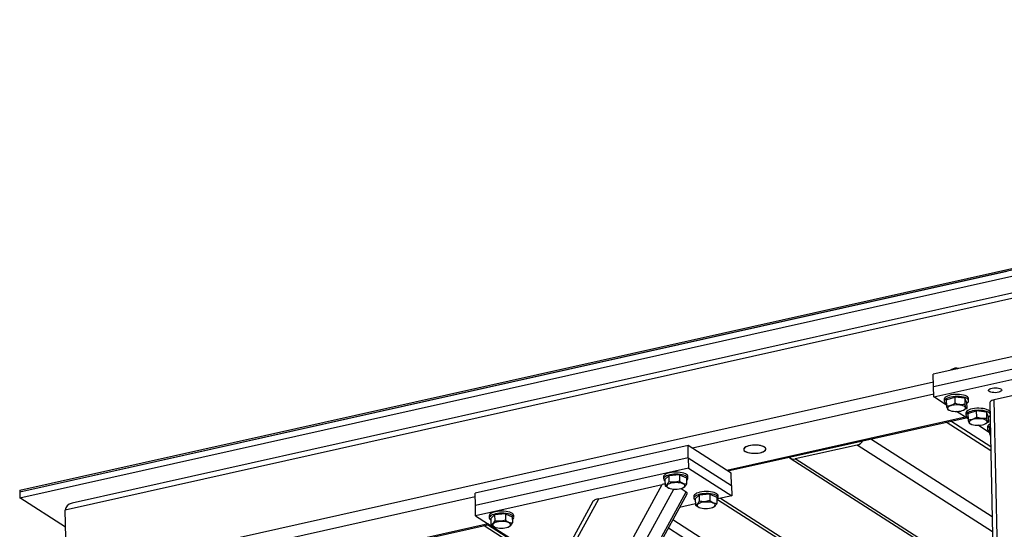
# Model space of a CAD drawing. Header units: millimetres. Extents: x 5 to 415, y 5 to 292.
# Tile 12 of 49: x 165 to 201, y 85 to 103. Entities that reach past the tile are written whole.
import ezdxf

# ---------------------------------------------------------------- set-up
doc = ezdxf.new("R2010")
doc.units = ezdxf.units.MM
doc.layers.add('TRAIT-FORT', color=4, linetype='Continuous', lineweight=25)

msp = doc.modelspace()

# ---------------------------------------------------------------- linework, layer by layer
at = {"layer": 'TRAIT-FORT', "color": 4, "linetype": 'Continuous', "lineweight": 25}
for p, q in [((165.213, 86.116), (242.365, 103.362)), ((241.909, 102.455), (166.851, 85.678)), ((241.831, 102.631), (167.102, 85.927)), ((165.207, 86.395), (203.783, 95.018)), ((165.208, 86.339), (203.784, 94.962)), ((165.208, 86.339), (200.817, 94.299)), ((203.404, 91.748), (198.167, 90.577)), ((198.176, 90.131), (203.413, 91.302)), ((198.184, 89.759), (203.421, 90.93)), ((198.82, 90.752), (198.795, 90.729)), ((198.173, 90.288), (170.576, 84.119)), ((198.176, 90.131), (198.167, 90.577)), ((198.184, 89.759), (198.176, 90.131)), ((202.603, 90.157), (200.368, 89.658)), ((198.182, 89.856), (189.476, 87.91)), ((198.638, 89.468), (198.184, 89.759)), ((198.561, 89.68), (198.562, 89.605)), ((198.635, 89.659), (198.938, 89.756)), ((198.635, 89.659), (198.639, 89.436)), ((198.938, 89.756), (198.942, 89.533)), ((199.305, 89.712), (198.938, 89.756)), ((199.305, 89.712), (199.31, 89.489)), ((199.37, 89.57), (199.305, 89.712)), ((199.37, 89.57), (199.374, 89.348)), ((199.442, 89.624), (199.44, 89.698)), ((200.204, 89.551), (200.814, 60.171)), ((200.978, 60.278), (200.368, 89.658)), ((198.736, 89.282), (198.704, 89.294)), ((198.734, 89.283), (198.774, 89.268)), ((199.419, 88.969), (199.002, 89.235)), ((199.244, 89.278), (199.26, 89.284)), ((199.341, 89.18), (199.343, 89.106)), ((199.415, 89.159), (199.718, 89.256)), ((199.718, 89.256), (199.723, 89.033)), ((200.086, 89.212), (199.718, 89.256)), ((200.086, 89.212), (200.09, 88.989)), ((200.15, 89.071), (200.086, 89.212)), ((199.32, 89.032), (190.724, 87.11)), ((190.758, 87.089), (199.354, 89.01)), ((200.24, 87.821), (198.634, 88.85)), ((200.237, 87.962), (198.795, 88.885)), ((199.415, 89.159), (199.42, 88.936)), ((200.15, 89.071), (200.155, 88.848)), ((199.516, 88.783), (199.484, 88.795)), ((199.514, 88.783), (199.554, 88.768)), ((200.199, 88.469), (199.783, 88.736)), ((200.025, 88.778), (200.04, 88.784)), ((200.121, 88.68), (200.123, 88.606)), ((200.195, 88.659), (200.223, 88.668)), ((200.195, 88.659), (200.2, 88.436)), ((200.29, 85.441), (195.915, 88.242)), ((200.2, 88.436), (200.227, 88.438)), ((189.32, 88.01), (181.639, 86.293)), ((189.329, 87.564), (189.32, 88.01)), ((190.88, 87.01), (189.32, 88.01)), ((195.419, 88.025), (193.184, 87.526)), ((200.301, 84.899), (195.419, 88.025)), ((189.329, 87.564), (181.648, 85.847)), ((189.329, 87.564), (189.337, 87.192)), ((189.329, 87.564), (190.89, 86.564)), ((193.006, 87.554), (200.343, 82.856)), ((200.342, 82.943), (193.184, 87.526)), ((189.337, 87.192), (181.656, 85.475)), ((189.337, 87.192), (190.897, 86.192)), ((188.433, 86.877), (188.434, 86.802)), ((188.487, 86.781), (188.625, 86.918)), ((188.487, 86.781), (188.491, 86.558)), ((189.012, 86.949), (188.625, 86.918)), ((188.625, 86.918), (188.629, 86.695)), ((189.012, 86.949), (189.016, 86.726)), ((189.012, 86.949), (189.261, 86.842)), ((189.261, 86.842), (189.266, 86.619)), ((189.314, 86.82), (189.312, 86.895)), ((190.89, 86.564), (190.88, 87.01)), ((165.207, 86.395), (165.208, 86.339)), ((165.208, 86.339), (165.213, 86.116)), ((171.484, 55.701), (188.389, 86.601)), ((171.706, 55.177), (188.806, 86.434)), ((172.022, 54.839), (189.255, 86.339)), ((186.099, 86.089), (188.389, 86.601)), ((188.632, 86.47), (188.646, 86.465)), ((189.069, 86.458), (189.255, 86.339)), ((189.116, 86.475), (189.148, 86.488)), ((190.89, 86.564), (190.897, 86.192)), ((166.864, 85.058), (165.213, 86.116)), ((181.642, 86.159), (171.078, 83.797)), ((171.411, 59.24), (186.099, 86.089)), ((185.889, 85.985), (171.468, 59.625)), ((172.11, 54.878), (189.283, 86.268)), ((181.648, 85.847), (181.639, 86.293)), ((189.525, 86.177), (189.527, 86.103)), ((189.579, 86.081), (189.717, 86.219)), ((189.579, 86.081), (189.584, 85.858)), ((190.104, 86.249), (189.717, 86.219)), ((189.717, 86.219), (189.722, 85.996)), ((190.104, 86.249), (190.109, 86.026)), ((190.104, 86.249), (190.354, 86.142)), ((190.354, 86.142), (190.358, 85.919)), ((190.381, 86.065), (200.41, 79.644)), ((190.897, 86.192), (190.393, 86.08)), ((190.406, 86.121), (190.405, 86.195)), ((200.408, 79.749), (190.488, 86.101)), ((166.895, 83.587), (166.851, 85.678)), ((181.656, 85.475), (181.648, 85.847)), ((189.583, 85.899), (189.011, 85.771)), ((189.724, 85.77), (189.738, 85.765)), ((190.209, 85.775), (190.241, 85.788)), ((181.656, 85.475), (183.217, 84.476)), ((182.149, 85.472), (182.15, 85.398)), ((182.203, 85.376), (182.341, 85.514)), ((182.203, 85.376), (182.208, 85.153)), ((182.728, 85.544), (182.341, 85.514)), ((182.341, 85.514), (182.345, 85.291)), ((182.728, 85.544), (182.732, 85.321)), ((182.728, 85.544), (182.977, 85.437)), ((182.977, 85.437), (182.982, 85.214)), ((183.03, 85.416), (183.028, 85.49)), ((188.772, 85.334), (200.447, 77.859)), ((182.109, 85.185), (172.326, 82.998)), ((172.36, 82.976), (182.143, 85.163)), ((181.962, 85.123), (184.521, 83.485)), ((184.563, 83.562), (182.083, 85.15)), ((182.348, 85.065), (182.362, 85.06)), ((182.832, 85.07), (182.865, 85.083)), ((188.61, 85.037), (200.455, 77.452))]:
    msp.add_line(p, q, dxfattribs=at)
at = {"layer": 'TRAIT-FORT', "color": 4, "linetype": 'Continuous', "lineweight": 25, "flags": 128}
for points in [[(199.049, 90.774), (199.023, 90.777), (198.969, 90.778), (198.916, 90.773), (198.867, 90.763), (198.827, 90.749), (198.797, 90.731), (198.783, 90.715)], [(200.606, 90.048), (200.629, 90.028), (200.637, 90.006), (200.63, 89.984), (200.608, 89.963), (200.573, 89.944), (200.527, 89.929), (200.473, 89.919), (200.414, 89.913), (200.354, 89.914), (200.296, 89.919), (200.245, 89.93), (200.204, 89.945), (200.174, 89.964), (200.159, 89.985), (200.159, 90.007), (200.173, 90.029), (200.202, 90.049), (200.243, 90.066), (200.293, 90.079), (200.35, 90.087), (200.41, 90.089), (200.47, 90.087), (200.524, 90.078), (200.571, 90.065), (200.606, 90.048)], [(199.44, 89.698), (199.439, 89.708), (199.427, 89.736), (199.401, 89.763), (199.362, 89.788), (199.312, 89.809), (199.251, 89.826), (199.183, 89.84), (199.108, 89.848), (199.03, 89.851), (198.951, 89.849), (198.874, 89.842), (198.801, 89.83), (198.734, 89.813), (198.676, 89.792), (198.628, 89.768), (198.592, 89.742), (198.57, 89.714), (198.561, 89.685), (198.561, 89.68)], [(199.37, 89.533), (199.394, 89.548), (199.423, 89.576), (199.439, 89.604), (199.441, 89.633), (199.429, 89.662), (199.403, 89.689), (199.364, 89.713), (199.313, 89.735), (199.253, 89.752), (199.184, 89.765), (199.11, 89.773), (199.032, 89.777), (198.953, 89.775), (198.876, 89.767), (198.803, 89.755), (198.736, 89.739), (198.677, 89.718), (198.63, 89.694), (198.594, 89.668), (198.571, 89.639), (198.562, 89.61), (198.568, 89.582), (198.587, 89.554), (198.619, 89.528), (198.637, 89.517)], [(200.368, 89.658), (200.317, 89.644), (200.273, 89.626), (200.239, 89.606), (200.216, 89.584), (200.205, 89.561), (200.204, 89.551)], [(198.894, 89.241), (198.959, 89.236), (199.027, 89.236), (199.094, 89.241), (199.156, 89.252), (199.213, 89.266), (199.26, 89.285), (199.296, 89.306), (199.32, 89.33), (199.33, 89.355), (199.326, 89.379), (199.308, 89.403), (199.277, 89.425), (199.234, 89.443), (199.181, 89.458), (199.121, 89.468), (199.055, 89.473), (198.988, 89.472), (198.921, 89.467), (198.859, 89.457), (198.802, 89.442), (198.755, 89.424), (198.719, 89.402), (198.695, 89.378), (198.685, 89.354), (198.689, 89.329), (198.707, 89.305), (198.738, 89.284), (198.781, 89.266), (198.834, 89.251), (198.894, 89.241)], [(200.211, 89.231), (200.208, 89.236), (200.182, 89.263), (200.143, 89.288), (200.092, 89.309), (200.032, 89.327), (199.963, 89.34), (199.889, 89.348), (199.811, 89.351), (199.732, 89.349), (199.655, 89.342), (199.581, 89.33), (199.515, 89.313), (199.456, 89.293), (199.409, 89.269), (199.373, 89.242), (199.35, 89.214), (199.341, 89.185), (199.341, 89.18)], [(200.213, 89.157), (200.209, 89.162), (200.183, 89.189), (200.144, 89.213), (200.094, 89.235), (200.033, 89.252), (199.965, 89.265), (199.89, 89.274), (199.812, 89.277), (199.733, 89.275), (199.656, 89.268), (199.583, 89.256), (199.516, 89.239), (199.458, 89.218), (199.41, 89.194), (199.374, 89.168), (199.352, 89.14), (199.343, 89.111), (199.348, 89.082), (199.367, 89.054), (199.4, 89.028), (199.418, 89.018)], [(199.675, 88.741), (199.74, 88.736), (199.807, 88.736), (199.874, 88.742), (199.937, 88.752), (199.993, 88.767), (200.04, 88.785), (200.077, 88.807), (200.1, 88.83), (200.111, 88.855), (200.106, 88.88), (200.088, 88.903), (200.057, 88.925), (200.014, 88.943), (199.962, 88.958), (199.901, 88.968), (199.836, 88.973), (199.768, 88.973), (199.702, 88.968), (199.639, 88.957), (199.583, 88.943), (199.535, 88.924), (199.499, 88.902), (199.475, 88.879), (199.465, 88.854), (199.469, 88.829), (199.487, 88.806), (199.518, 88.784), (199.561, 88.766), (199.614, 88.751), (199.675, 88.741)], [(200.22, 88.786), (200.189, 88.769), (200.153, 88.743), (200.13, 88.714), (200.122, 88.685), (200.121, 88.68)], [(200.222, 88.711), (200.191, 88.695), (200.155, 88.668), (200.132, 88.64), (200.123, 88.611), (200.128, 88.582), (200.148, 88.554), (200.18, 88.529), (200.198, 88.518)], [(191.379, 87.796), (191.422, 87.774), (191.476, 87.755), (191.539, 87.741), (191.61, 87.731), (191.684, 87.727), (191.76, 87.728), (191.835, 87.734), (191.906, 87.746), (191.97, 87.761), (192.026, 87.781), (192.071, 87.805), (192.104, 87.831), (192.123, 87.858), (192.127, 87.886), (192.118, 87.914), (192.094, 87.94), (192.057, 87.964), (192.008, 87.984), (191.949, 88.001), (191.881, 88.013), (191.809, 88.02), (191.733, 88.021), (191.657, 88.018), (191.584, 88.009), (191.516, 87.995), (191.456, 87.977), (191.405, 87.955), (191.366, 87.931), (191.34, 87.904), (191.328, 87.876), (191.331, 87.848), (191.348, 87.821), (191.379, 87.796)], [(191.923, 87.749), (191.985, 87.766), (192.039, 87.787), (192.081, 87.811), (192.11, 87.837), (192.125, 87.865), (192.126, 87.893), (192.113, 87.92), (192.086, 87.946), (192.045, 87.969), (191.994, 87.989), (191.932, 88.004), (191.864, 88.015), (191.79, 88.02), (191.714, 88.021), (191.639, 88.016), (191.567, 88.006), (191.5, 87.991), (191.442, 87.972), (191.394, 87.949), (191.359, 87.924), (191.336, 87.897), (191.328, 87.869), (191.334, 87.841), (191.354, 87.815), (191.388, 87.79), (191.434, 87.769), (191.491, 87.751), (191.556, 87.738), (191.628, 87.73), (191.703, 87.727), (191.779, 87.729), (191.853, 87.737), (191.923, 87.749)], [(189.312, 86.895), (189.31, 86.912), (189.294, 86.94), (189.264, 86.966), (189.223, 86.99), (189.169, 87.01), (189.107, 87.027), (189.036, 87.039), (188.961, 87.046), (188.882, 87.048), (188.804, 87.044), (188.727, 87.036), (188.655, 87.023), (188.591, 87.005)], [(188.591, 87.005), (188.535, 86.983), (188.49, 86.959), (188.457, 86.932), (188.438, 86.903), (188.433, 86.877)], [(188.592, 86.931), (188.536, 86.909), (188.491, 86.884), (188.459, 86.857), (188.44, 86.829), (188.434, 86.8), (188.443, 86.771), (188.466, 86.744), (188.488, 86.727)], [(189.263, 86.743), (189.274, 86.752), (189.301, 86.779), (189.313, 86.808), (189.311, 86.837), (189.295, 86.865), (189.266, 86.892), (189.224, 86.916), (189.171, 86.936), (189.108, 86.953), (189.038, 86.964), (188.962, 86.971), (188.884, 86.973), (188.805, 86.97), (188.729, 86.961), (188.657, 86.948), (188.592, 86.931)], [(188.577, 86.587), (188.56, 86.563), (188.557, 86.538), (188.568, 86.514), (188.593, 86.491), (188.63, 86.471), (188.678, 86.454), (188.735, 86.442), (188.798, 86.435), (188.865, 86.432), (188.932, 86.435), (188.997, 86.443), (189.057, 86.455), (189.11, 86.472), (189.152, 86.492), (189.182, 86.515), (189.199, 86.539), (189.202, 86.564), (189.191, 86.588), (189.166, 86.611), (189.129, 86.631), (189.081, 86.648), (189.024, 86.66), (188.961, 86.667), (188.894, 86.67), (188.826, 86.667), (188.761, 86.659), (188.701, 86.647), (188.649, 86.63), (188.607, 86.61), (188.577, 86.587)], [(190.405, 86.195), (190.402, 86.212), (190.386, 86.24), (190.357, 86.267), (190.315, 86.29), (190.262, 86.311), (190.199, 86.327), (190.129, 86.339), (190.053, 86.346), (189.975, 86.348), (189.896, 86.345), (189.82, 86.336), (189.748, 86.323), (189.683, 86.305)], [(189.683, 86.305), (189.627, 86.284), (189.582, 86.259), (189.55, 86.232), (189.531, 86.204), (189.525, 86.177)], [(189.685, 86.231), (189.629, 86.209), (189.584, 86.185), (189.551, 86.158), (189.532, 86.129), (189.527, 86.1), (189.536, 86.072), (189.558, 86.044), (189.58, 86.027)], [(189.67, 85.888), (189.653, 85.863), (189.65, 85.839), (189.661, 85.814), (189.685, 85.792), (189.723, 85.771), (189.771, 85.755), (189.828, 85.743), (189.891, 85.735), (189.958, 85.733), (190.025, 85.735), (190.09, 85.743), (190.15, 85.756), (190.202, 85.772), (190.244, 85.792), (190.274, 85.815), (190.291, 85.84), (190.294, 85.864), (190.283, 85.889), (190.259, 85.911), (190.221, 85.931), (190.173, 85.948), (190.116, 85.96), (190.053, 85.968), (189.986, 85.97), (189.919, 85.968), (189.854, 85.96), (189.794, 85.947), (189.742, 85.931), (189.7, 85.91), (189.67, 85.888)], [(190.356, 86.043), (190.367, 86.052), (190.393, 86.08), (190.405, 86.109), (190.404, 86.138), (190.388, 86.166), (190.359, 86.192), (190.317, 86.216), (190.263, 86.237), (190.201, 86.253), (190.131, 86.265), (190.055, 86.272), (189.977, 86.274), (189.898, 86.27), (189.821, 86.262), (189.75, 86.249), (189.685, 86.231)], [(183.028, 85.49), (183.026, 85.507), (183.01, 85.535), (182.981, 85.562), (182.939, 85.585), (182.885, 85.606), (182.823, 85.622), (182.752, 85.634), (182.677, 85.641), (182.599, 85.643), (182.52, 85.64), (182.443, 85.631), (182.372, 85.618), (182.307, 85.6)], [(182.307, 85.6), (182.251, 85.579), (182.206, 85.554), (182.173, 85.527), (182.154, 85.499), (182.149, 85.472)], [(182.308, 85.526), (182.253, 85.504), (182.208, 85.48), (182.175, 85.453), (182.156, 85.424), (182.15, 85.395), (182.159, 85.367), (182.182, 85.339), (182.204, 85.322)], [(182.293, 85.183), (182.276, 85.158), (182.273, 85.133), (182.284, 85.109), (182.309, 85.086), (182.346, 85.066), (182.394, 85.05), (182.451, 85.037), (182.514, 85.03), (182.581, 85.027), (182.649, 85.03), (182.714, 85.038), (182.774, 85.05), (182.826, 85.067), (182.868, 85.087), (182.898, 85.11), (182.915, 85.134), (182.918, 85.159), (182.907, 85.184), (182.882, 85.206), (182.845, 85.226), (182.797, 85.243), (182.74, 85.255), (182.677, 85.263), (182.61, 85.265), (182.542, 85.263), (182.477, 85.255), (182.417, 85.242), (182.365, 85.226), (182.323, 85.205), (182.293, 85.183)], [(182.979, 85.338), (182.991, 85.347), (183.017, 85.375), (183.029, 85.404), (183.027, 85.433), (183.011, 85.461), (182.982, 85.487), (182.94, 85.511), (182.887, 85.531), (182.824, 85.548), (182.754, 85.56), (182.679, 85.567), (182.6, 85.569), (182.521, 85.565), (182.445, 85.557), (182.373, 85.544), (182.308, 85.526)]]:
    msp.add_lwpolyline(points, dxfattribs=at)
at = {"layer": 'TRAIT-FORT', "color": 4, "linetype": 'Continuous', "lineweight": 25}
for centre, radius, start, end in [((198.989, 90.447), 0.348, 74.2212, 118.9189), ((200.077, 89.176), 0.161, 297.1396, 328.0294), ((195.331, 88.368), 0.354, 284.3725, 327.5144), ((193.128, 87.746), 0.228, 225.7008, 284.3162)]:
    msp.add_arc(centre, radius, start, end, dxfattribs=at)
for centre, major_axis, ratio, start_param, end_param in [((188.545, 86.501), (0.373, 0.03), 0.326107, 1.691948, 1.975579), ((188.916, 86.263), (0.373, 0.03), 0.326107, 6.071937, 6.687968), ((186.256, 85.989), (0.373, 0.03), 0.326107, 1.975579, 2.930344), ((167.287, 85.64), (0.432, -0.076), 0.670658, 2.126612, 3.273659), ((167.287, 85.64), (0.432, -0.076), 0.670658, 2.126612, 3.273659)]:
    msp.add_ellipse(centre, major_axis=major_axis, ratio=ratio, start_param=start_param, end_param=end_param, dxfattribs=at)
for points, knots in [([(198.639, 89.436), (198.666, 89.436), (198.719, 89.437), (198.798, 89.456), (198.873, 89.489), (198.919, 89.518), (198.942, 89.533)], [0, 0, 0, 0, 0.264605, 0.534948, 0.765343, 1, 1, 1, 1]), ([(199.31, 89.489), (199.263, 89.483), (199.186, 89.474), (199.074, 89.489), (198.998, 89.511), (198.955, 89.528), (198.942, 89.533)], [0, 0, 0, 0, 0.385549, 0.637642, 0.896546, 1, 1, 1, 1]), ([(198.639, 89.436), (198.645, 89.415), (198.657, 89.374), (198.673, 89.331), (198.689, 89.305), (198.699, 89.298), (198.704, 89.294)], [0, 0, 0, 0, 0.264605, 0.534948, 0.765343, 1, 1, 1, 1]), ([(199.374, 89.348), (199.348, 89.33), (199.31, 89.305), (199.271, 89.291), (199.259, 89.286)], [0, 0, 0, 0, 0.690519, 1, 1, 1, 1]), ([(199.374, 89.348), (199.369, 89.352), (199.358, 89.36), (199.341, 89.391), (199.325, 89.435), (199.315, 89.471), (199.31, 89.489)], [0, 0, 0, 0, 0.264605, 0.534948, 0.765343, 1, 1, 1, 1]), ([(199.42, 88.936), (199.446, 88.936), (199.5, 88.937), (199.578, 88.956), (199.654, 88.989), (199.7, 89.018), (199.723, 89.033)], [0, 0, 0, 0, 0.264605, 0.534948, 0.765343, 1, 1, 1, 1]), ([(199.42, 88.936), (199.425, 88.916), (199.437, 88.874), (199.454, 88.832), (199.47, 88.805), (199.479, 88.798), (199.484, 88.795)], [0, 0, 0, 0, 0.264605, 0.534948, 0.765343, 1, 1, 1, 1]), ([(200.09, 88.989), (200.044, 88.983), (199.967, 88.974), (199.855, 88.989), (199.779, 89.011), (199.735, 89.028), (199.723, 89.033)], [0, 0, 0, 0, 0.385549, 0.637642, 0.896546, 1, 1, 1, 1]), ([(200.155, 88.848), (200.129, 88.831), (200.091, 88.805), (200.052, 88.791), (200.039, 88.786)], [0, 0, 0, 0, 0.690519, 1, 1, 1, 1]), ([(200.155, 88.848), (200.149, 88.852), (200.138, 88.86), (200.122, 88.891), (200.105, 88.935), (200.095, 88.971), (200.09, 88.989)], [0, 0, 0, 0, 0.264605, 0.534948, 0.765343, 1, 1, 1, 1]), ([(200.2, 88.436), (200.206, 88.415), (200.216, 88.38), (200.225, 88.357), (200.229, 88.347)], [0, 0, 0, 0, 0.590806, 1, 1, 1, 1]), ([(188.491, 86.558), (188.509, 86.564), (188.539, 86.574), (188.581, 86.618), (188.609, 86.659), (188.625, 86.687), (188.629, 86.695)], [0, 0, 0, 0, 0.385549, 0.637642, 0.896546, 1, 1, 1, 1]), ([(189.016, 86.726), (188.983, 86.715), (188.915, 86.693), (188.815, 86.679), (188.718, 86.681), (188.659, 86.69), (188.629, 86.695)], [0, 0, 0, 0, 0.264605, 0.534948, 0.765343, 1, 1, 1, 1]), ([(189.016, 86.726), (189.038, 86.709), (189.082, 86.673), (189.147, 86.639), (189.209, 86.622), (189.247, 86.62), (189.266, 86.619)], [0, 0, 0, 0, 0.264605, 0.534948, 0.765343, 1, 1, 1, 1]), ([(188.633, 86.472), (188.624, 86.474), (188.597, 86.482), (188.549, 86.512), (188.511, 86.542), (188.491, 86.558)], [0, 0, 0, 0, 0.174134, 0.583283, 1, 1, 1, 1]), ([(189.149, 86.492), (189.16, 86.496), (189.182, 86.504), (189.217, 86.542), (189.245, 86.583), (189.261, 86.611), (189.266, 86.619)], [0, 0, 0, 0, 0.276511, 0.573339, 0.878188, 1, 1, 1, 1]), ([(189.584, 85.858), (189.602, 85.864), (189.631, 85.875), (189.673, 85.918), (189.701, 85.96), (189.717, 85.988), (189.722, 85.996)], [0, 0, 0, 0, 0.385549, 0.637642, 0.896546, 1, 1, 1, 1]), ([(190.109, 86.026), (190.076, 86.016), (190.008, 85.994), (189.907, 85.98), (189.811, 85.981), (189.752, 85.991), (189.722, 85.996)], [0, 0, 0, 0, 0.264605, 0.534948, 0.765343, 1, 1, 1, 1]), ([(190.109, 86.026), (190.131, 86.009), (190.175, 85.974), (190.24, 85.94), (190.302, 85.922), (190.339, 85.92), (190.358, 85.919)], [0, 0, 0, 0, 0.264605, 0.534948, 0.765343, 1, 1, 1, 1]), ([(189.725, 85.772), (189.717, 85.775), (189.689, 85.783), (189.642, 85.812), (189.603, 85.843), (189.584, 85.858)], [0, 0, 0, 0, 0.174134, 0.583283, 1, 1, 1, 1]), ([(190.242, 85.792), (190.252, 85.796), (190.275, 85.805), (190.31, 85.842), (190.338, 85.883), (190.354, 85.911), (190.358, 85.919)], [0, 0, 0, 0, 0.276511, 0.573339, 0.878188, 1, 1, 1, 1]), ([(182.208, 85.153), (182.225, 85.159), (182.255, 85.17), (182.297, 85.213), (182.325, 85.255), (182.341, 85.283), (182.345, 85.291)], [0, 0, 0, 0, 0.385549, 0.637642, 0.896546, 1, 1, 1, 1]), ([(182.732, 85.321), (182.699, 85.311), (182.631, 85.289), (182.531, 85.275), (182.435, 85.276), (182.375, 85.286), (182.345, 85.291)], [0, 0, 0, 0, 0.264605, 0.534948, 0.765343, 1, 1, 1, 1]), ([(182.732, 85.321), (182.754, 85.304), (182.798, 85.269), (182.863, 85.235), (182.925, 85.217), (182.963, 85.215), (182.982, 85.214)], [0, 0, 0, 0, 0.264605, 0.534948, 0.765343, 1, 1, 1, 1]), ([(182.349, 85.067), (182.34, 85.07), (182.313, 85.078), (182.265, 85.107), (182.227, 85.138), (182.208, 85.153)], [0, 0, 0, 0, 0.174134, 0.583283, 1, 1, 1, 1]), ([(182.865, 85.087), (182.876, 85.091), (182.898, 85.1), (182.933, 85.137), (182.961, 85.178), (182.977, 85.206), (182.982, 85.214)], [0, 0, 0, 0, 0.276511, 0.573339, 0.878188, 1, 1, 1, 1])]:
    msp.add_open_spline(points, degree=3, knots=knots, dxfattribs=at)

doc.saveas('drawing.dxf')
